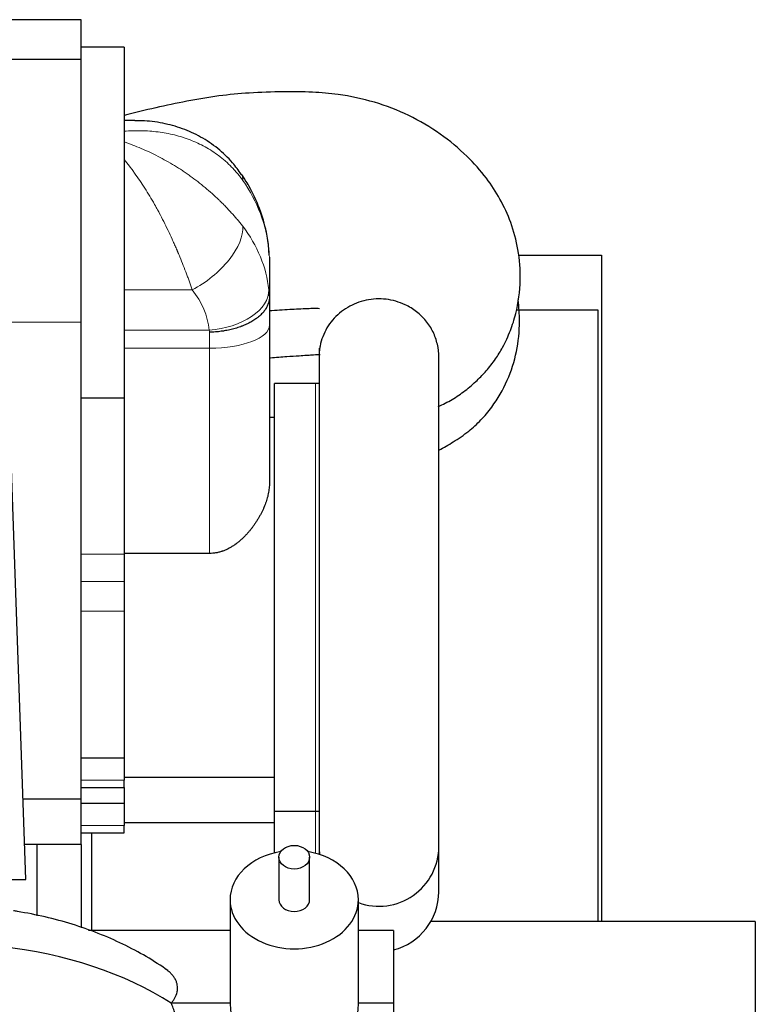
# Model space of a CAD drawing. Header units: inches. Extents: x 0 to 17820, y -10 to 12600.
# Tile 112 of 116: x 16591 to 17021, y 8674 to 9250. Entities that reach past the tile are written whole.
import ezdxf

# ---------------------------------------------------------------- set-up
doc = ezdxf.new("R2010")
doc.units = ezdxf.units.IN
doc.layers.add('1', color=7, linetype='Continuous', true_color=0xffffff)

msp = doc.modelspace()

# ---------------------------------------------------------------- linework, layer by layer
at = {"layer": '1', "color": 2, "linetype": 'Continuous', "lineweight": 25}
for p, q in [((16627.116, 9249.649), (16561.116, 9249.649)), ((16627.116, 9226.317), (16627.116, 9249.649)), ((16652.116, 9233.655), (16627.116, 9233.655)), ((16652.116, 9233.655), (16627.116, 9233.655)), ((16652.116, 9233.655), (16652.116, 9028.78)), ((16652.116, 9233.655), (16652.116, 9028.78)), ((16627.116, 9226.317), (16561.116, 9226.317)), ((16627.116, 9072.856), (16627.116, 9226.317)), ((16658.503, 9190.655), (16652.116, 9190.655)), ((16658.503, 9190.655), (16652.116, 9190.655)), ((16737.116, 9110.93), (16737.116, 9087.688)), ((16737.116, 9110.93), (16737.116, 9087.688)), ((16882.585, 9112.149), (16931.116, 9112.149)), ((16931.116, 9112.149), (16931.116, 8722.652)), ((16737.116, 9086.419), (16737.116, 9071.089)), ((16737.116, 9086.419), (16737.116, 9071.089)), ((16881.386, 9080.149), (16929.116, 9080.149)), ((16929.116, 9080.149), (16929.116, 8722.655)), ((16627.116, 8794.149), (16627.116, 9072.856)), ((16737.116, 9071.089), (16737.116, 8978.956)), ((16737.116, 9071.089), (16737.116, 8978.956)), ((16766.112, 9057.683), (16766.112, 8766.615)), ((16766.112, 9057.683), (16766.112, 8766.615)), ((16836.112, 8766.615), (16836.112, 9052.915)), ((16836.112, 8766.615), (16836.112, 9052.915)), ((16764.116, 9037.149), (16740.116, 9037.149)), ((16764.116, 9037.149), (16740.116, 9037.149)), ((16740.116, 8787.149), (16740.116, 9037.149)), ((16740.116, 8787.149), (16740.116, 9037.149)), ((16627.116, 9028.78), (16652.116, 9028.78)), ((16627.116, 9028.78), (16652.116, 9028.78)), ((16652.116, 9028.78), (16652.116, 8937.306)), ((16652.116, 9028.78), (16652.116, 8937.306)), ((16740.116, 9017.149), (16737.116, 9017.149)), ((16740.116, 9017.149), (16737.116, 9017.149)), ((16594.809, 8747.22), (16586.42, 8987.443)), ((16702.116, 8937.766), (16652.116, 8937.766)), ((16702.116, 8937.766), (16652.116, 8937.766)), ((16652.116, 8937.306), (16652.116, 8921.445)), ((16652.116, 8937.306), (16652.116, 8921.445)), ((16652.116, 8921.445), (16652.116, 8904.133)), ((16652.116, 8921.445), (16652.116, 8904.133)), ((16652.116, 8904.133), (16652.116, 8818.395)), ((16652.116, 8904.133), (16652.116, 8818.395)), ((16627.116, 8818.395), (16652.116, 8818.395)), ((16627.116, 8818.395), (16652.116, 8818.395)), ((16652.116, 8818.395), (16652.116, 8805.262)), ((16652.116, 8818.395), (16652.116, 8805.262)), ((16652.116, 8807.149), (16740.116, 8807.149)), ((16652.116, 8807.149), (16740.116, 8807.149)), ((16652.116, 8801.051), (16652.116, 8805.262)), ((16652.116, 8801.051), (16652.116, 8805.262)), ((16627.116, 8801.051), (16652.116, 8801.051)), ((16627.116, 8801.051), (16652.116, 8801.051)), ((16652.116, 8801.052), (16652.116, 8791.895)), ((16652.116, 8801.052), (16652.116, 8791.895)), ((16627.116, 8794.149), (16593.169, 8794.149)), ((16627.116, 8767.649), (16627.116, 8794.151)), ((16627.116, 8791.895), (16652.116, 8791.895)), ((16627.116, 8791.895), (16652.116, 8791.895)), ((16652.116, 8791.895), (16652.116, 8778.763)), ((16652.116, 8791.895), (16652.116, 8778.763)), ((16740.116, 8762.813), (16740.116, 8787.151)), ((16740.116, 8762.813), (16740.116, 8787.151)), ((16740.116, 8787.149), (16764.116, 8787.149)), ((16740.116, 8787.149), (16764.116, 8787.149)), ((16652.116, 8780.649), (16740.116, 8780.649)), ((16652.116, 8780.649), (16740.116, 8780.649)), ((16627.116, 8774.551), (16652.116, 8774.551)), ((16627.116, 8774.551), (16652.116, 8774.551)), ((16633.116, 8774.554), (16633.116, 8717.383)), ((16652.116, 8774.551), (16652.116, 8778.763)), ((16652.116, 8774.551), (16652.116, 8778.763)), ((16627.116, 8767.649), (16594.096, 8767.649)), ((16601.116, 8767.646), (16601.116, 8725.94)), ((16627.116, 8767.652), (16627.116, 8719.013)), ((16766.112, 8766.617), (16766.112, 8761.965)), ((16766.112, 8766.617), (16766.112, 8761.965)), ((16836.112, 8740.115), (16836.112, 8766.617)), ((16836.112, 8740.115), (16836.112, 8766.617)), ((16742.616, 8760.281), (16742.616, 8735.47)), ((16760.616, 8735.47), (16760.616, 8760.281)), ((16293.422, 8747.22), (16594.809, 8747.22)), ((16714.116, 8735.47), (16714.116, 8675.019)), ((16789.116, 8675.019), (16789.116, 8735.47)), ((17021.116, 8722.649), (16831.443, 8722.649)), ((17021.116, 8722.649), (17021.116, 8643.811)), ((16714.115, 8717.378), (16631.292, 8717.378)), ((16809.616, 8717.378), (16789.112, 8717.378)), ((16809.616, 8717.378), (16809.616, 8675.019)), ((16714.116, 8675.019), (16679.734, 8675.019)), ((16809.616, 8675.019), (16789.116, 8675.019)), ((16809.616, 8675.019), (16809.616, 8604.556))]:
    msp.add_line(p, q, dxfattribs=at)
at = {"layer": '1', "color": 110, "linetype": 'Continuous', "lineweight": 13}
for p, q in [((16652.116, 9091.825), (16691.984, 9091.825)), ((16652.116, 9091.825), (16691.984, 9091.825)), ((16627.116, 9072.856), (16561.116, 9072.856)), ((16652.116, 9068.263), (16701.935, 9068.263)), ((16652.116, 9068.263), (16701.935, 9068.263)), ((16702.116, 9057.695), (16702.116, 9067.037)), ((16702.116, 9057.695), (16702.116, 9067.037)), ((16702.116, 9057.695), (16652.116, 9057.695)), ((16702.116, 9057.695), (16652.116, 9057.695)), ((16702.116, 8937.766), (16702.116, 9057.695)), ((16702.116, 8937.766), (16702.116, 9057.695)), ((16764.116, 8787.149), (16764.116, 9037.149)), ((16764.116, 8787.149), (16764.116, 9037.149)), ((16627.116, 8937.306), (16652.116, 8937.306)), ((16627.116, 8937.306), (16652.116, 8937.306)), ((16627.116, 8921.445), (16652.116, 8921.445)), ((16627.116, 8921.445), (16652.116, 8921.445)), ((16627.116, 8904.133), (16652.116, 8904.133)), ((16627.116, 8904.133), (16652.116, 8904.133)), ((16627.116, 8805.262), (16652.116, 8805.262)), ((16627.116, 8805.262), (16652.116, 8805.262)), ((16764.116, 8762.555), (16764.116, 8787.151)), ((16764.116, 8762.555), (16764.116, 8787.151)), ((16627.116, 8778.763), (16652.116, 8778.763)), ((16627.116, 8778.763), (16652.116, 8778.763))]:
    msp.add_line(p, q, dxfattribs=at)
at = {"layer": '1', "color": 2, "linetype": 'Continuous', "lineweight": 25}
for centre, radius, start, end in [((16764.116, 8997.149), 40, 86.423604, 90), ((16764.116, 8997.149), 40, 86.423604, 90), ((16764.116, 8827.149), 40, 270, 272.860859), ((16764.116, 8827.149), 40, 270, 272.860859), ((16801.112, 8766.615), 35, 180, 187.813125), ((16801.112, 8766.615), 35, 180, 187.813125), ((16801.112, 8766.615), 35, 249.958125, 0), ((16801.112, 8766.615), 35, 249.958125, 0), ((16801.112, 8740.115), 35, 284.059687, 0), ((16801.112, 8740.115), 35, 284.059687, 0), ((16751.616, 8675.019), 37.5, 180, 0)]:
    msp.add_arc(centre, radius, start, end, dxfattribs=at)
at = {"layer": '1', "color": 110, "linetype": 'Continuous', "lineweight": 13}
for centre, major_axis, ratio, start_param, end_param in [((16691.984, 9139.446), (28.778, 19.921), 0.3374508, 5.9932752, 6.2800405), ((16691.984, 9139.446), (28.778, 19.921), 0.3374508, 5.9932752, 6.2800405), ((16637.201, 9107.175), (100, 0), 0.9027302, 0.0905386, 0.568297), ((16637.201, 9107.175), (100, 0), 0.9027302, 0.0905386, 0.568297), ((16691.984, 9112.617), (27.48, 21.676), 0.501576, 4.3356504, 5.9668829), ((16691.984, 9112.617), (27.48, 21.676), 0.501576, 4.3356504, 5.9668829), ((16637.201, 9084.296), (100, 0), 0.8293211, 0.0905376, 0.5682956), ((16637.201, 9084.296), (100, 0), 0.8293211, 0.0905376, 0.5682956), ((16637.201, 9063.505), (65, 0), 0.8095568, 0.0905376, 0.5682956), ((16637.201, 9063.505), (65, 0), 0.8095568, 0.0905376, 0.5682956), ((16701.935, 9089.054), (34.782, 3.901), 0.5916278, 4.6461394, 6.2270827), ((16701.935, 9089.054), (34.782, 3.901), 0.5916278, 4.6461394, 6.2270827), ((16702.116, 9071.089), (35, 0), 0.3826834, 4.712389, 6.2831853), ((16702.116, 9071.089), (35, 0), 0.3826834, 4.712389, 6.2831853)]:
    msp.add_ellipse(centre, major_axis=major_axis, ratio=ratio, start_param=start_param, end_param=end_param, dxfattribs=at)
at = {"layer": '1', "color": 2, "linetype": 'Continuous', "lineweight": 25}
for centre, major_axis, ratio, start_param, end_param in [((16751.616, 8735.47), (-37.5, 0), 0.7660444, 4.9254282, 6.2831853), ((16751.616, 8735.47), (-37.5, 0), 0.7660444, 3.1415927, 4.4994479), ((16751.616, 8735.47), (-37.5, 0), 0.7660444, 0, 3.1415927), ((16751.616, 8735.47), (-9, 0), 0.7660444, 0, 1.5707963), ((16751.616, 8735.47), (-9, 0), 0.7660444, 1.5707963, 3.1415927), ((16549.234, 8590.731), (185, 0), 0.6427876, 0.7878064, 1.4034854)]:
    msp.add_ellipse(centre, major_axis=major_axis, ratio=ratio, start_param=start_param, end_param=end_param, dxfattribs=at)
msp.add_ellipse((16751.616, 8760.281), major_axis=(9, 0), ratio=0.7660444, dxfattribs=at)
for points, knots in [([(16835.733, 9023.621), (16838.526, 9024.818), (16844.061, 9027.603), (16851.899, 9033), (16858.637, 9038.916), (16864.102, 9044.54), (16869.017, 9050.788), (16873.927, 9058.796), (16878.082, 9067.675), (16882.213, 9080.765), (16884.331, 9096.819), (16882.954, 9114.945), (16878.677, 9130.851), (16872.291, 9144.817), (16863.708, 9157.882), (16852.265, 9170.766), (16837.08, 9183.374), (16818.808, 9194.144), (16798.632, 9201.966), (16779.529, 9205.979), (16761.603, 9207.496), (16744.241, 9207.615), (16725.993, 9207.039), (16707.129, 9205.276), (16688.92, 9202.089), (16670.409, 9198.202), (16658.255, 9195.252), (16652.116, 9193.653)], [0, 0, 0, 0, 0.023196, 0.0469994, 0.0728708, 0.0973658, 0.1250493, 0.1478553, 0.1777512, 0.2053617, 0.257304, 0.3036763, 0.3461424, 0.3855708, 0.4233556, 0.4678274, 0.5195215, 0.5733658, 0.6272201, 0.6813465, 0.7190341, 0.7619132, 0.8115884, 0.8560463, 0.9039562, 0.9510863, 1, 1, 1, 1]), ([(16835.733, 9023.621), (16838.526, 9024.818), (16844.061, 9027.603), (16851.899, 9033), (16858.637, 9038.916), (16864.102, 9044.54), (16869.017, 9050.788), (16873.927, 9058.796), (16878.082, 9067.675), (16882.213, 9080.765), (16884.331, 9096.819), (16882.954, 9114.945), (16878.677, 9130.851), (16872.291, 9144.817), (16863.708, 9157.882), (16852.265, 9170.766), (16837.08, 9183.374), (16818.808, 9194.144), (16798.632, 9201.966), (16779.529, 9205.979), (16761.603, 9207.496), (16744.241, 9207.615), (16725.993, 9207.039), (16707.129, 9205.276), (16688.92, 9202.089), (16670.409, 9198.202), (16658.255, 9195.252), (16652.116, 9193.653)], [0, 0, 0, 0, 0.023196, 0.0469994, 0.0728708, 0.0973658, 0.1250493, 0.1478553, 0.1777512, 0.2053617, 0.257304, 0.3036763, 0.3461424, 0.3855708, 0.4233556, 0.4678274, 0.5195215, 0.5733658, 0.6272201, 0.6813465, 0.7190341, 0.7619132, 0.8115884, 0.8560463, 0.9039562, 0.9510863, 1, 1, 1, 1]), ([(16720.579, 9159.213), (16719.044, 9161.62), (16714.977, 9167.171), (16707.025, 9174.654), (16697.093, 9181.377), (16686.215, 9186.316), (16674.615, 9189.409), (16665.247, 9190.707), (16659.817, 9190.544), (16658.476, 9190.461)], [0, 0, 0, 0, 0.1121661, 0.27462, 0.4393649, 0.60211, 0.7690107, 0.9430135, 1, 1, 1, 1]), ([(16720.579, 9159.213), (16719.044, 9161.62), (16714.977, 9167.171), (16707.025, 9174.654), (16697.093, 9181.377), (16686.215, 9186.316), (16674.615, 9189.409), (16665.247, 9190.707), (16659.817, 9190.544), (16658.476, 9190.461)], [0, 0, 0, 0, 0.1121661, 0.27462, 0.4393649, 0.60211, 0.7690107, 0.9430135, 1, 1, 1, 1]), ([(16736.766, 9116.024), (16736.449, 9119.236), (16735.243, 9127.149), (16731.634, 9139.529), (16726.334, 9150.744), (16722.314, 9157.125), (16720.762, 9159.367)], [0, 0, 0, 0, 0.2073113, 0.5168168, 0.8263403, 1, 1, 1, 1]), ([(16736.766, 9116.024), (16736.449, 9119.236), (16735.243, 9127.149), (16731.634, 9139.529), (16726.334, 9150.744), (16722.314, 9157.125), (16720.762, 9159.367)], [0, 0, 0, 0, 0.2073113, 0.5168168, 0.8263403, 1, 1, 1, 1]), ([(16737.116, 9087.623), (16737.116, 9087.294), (16737.087, 9086.637), (16737.003, 9085.985), (16736.834, 9085.01), (16736.667, 9084.364), (16736.334, 9083.402), (16736.085, 9082.763), (16735.78, 9082.129), (16735.53, 9081.655), (16735.4, 9081.418), (16735.262, 9081.182), (16735.168, 9081.025), (16735.12, 9080.946), (16734.878, 9080.555), (16734.464, 9079.936), (16733.768, 9079.03), (16733.256, 9078.44), (16732.45, 9077.567), (16731.865, 9077), (16730.914, 9076.17), (16730.584, 9075.897), (16730.071, 9075.494), (16729.81, 9075.294), (16729.542, 9075.095), (16729.361, 9074.964), (16729.271, 9074.898), (16728.813, 9074.573), (16728.063, 9074.064), (16727.275, 9073.578), (16726.065, 9072.868), (16725.221, 9072.417), (16723.9, 9071.775), (16723.001, 9071.359), (16722.065, 9070.966), (16721.348, 9070.68), (16721.107, 9070.586), (16720.741, 9070.448), (16720.619, 9070.402), (16720.373, 9070.311), (16719.757, 9070.087), (16719.133, 9069.874), (16717.619, 9069.386), (16715.557, 9068.792), (16713.411, 9068.314), (16711.77, 9067.998), (16711.217, 9067.9), (16710.38, 9067.764), (16710.1, 9067.721), (16709.536, 9067.638), (16709.254, 9067.598), (16708.406, 9067.485), (16707.273, 9067.351), (16705.563, 9067.196), (16704.417, 9067.125), (16703.555, 9067.083), (16703.124, 9067.065), (16702.619, 9067.049), (16702.385, 9067.043), (16702.285, 9067.04), (16702.258, 9067.04), (16702.24, 9067.039), (16702.231, 9067.039), (16702.187, 9067.038), (16702.151, 9067.037), (16702.116, 9067.037)], [0, 0, 0, 0, 0.03125, 0.0625, 0.0625, 0.125, 0.125, 0.15625, 0.1875, 0.1875, 0.203125, 0.2109375, 0.2109375, 0.21875, 0.21875, 0.25, 0.28125, 0.3125, 0.3125, 0.375, 0.375, 0.40625, 0.40625, 0.421875, 0.4296875, 0.4296875, 0.4375, 0.4375, 0.46875, 0.5, 0.5, 0.5625, 0.5625, 0.59375, 0.625, 0.625, 0.640625, 0.640625, 0.6484375, 0.6484375, 0.65625, 0.6875, 0.6875, 0.75, 0.8125, 0.8125, 0.84375, 0.84375, 0.859375, 0.859375, 0.875, 0.875, 0.90625, 0.9375, 0.96875, 0.96875, 0.984375, 0.9921875, 0.9960937, 0.9970703, 0.9975586, 0.9975586, 0.9980469, 0.9980469, 1, 1, 1, 1]), ([(16737.116, 9087.623), (16737.116, 9087.294), (16737.087, 9086.637), (16737.003, 9085.985), (16736.834, 9085.01), (16736.667, 9084.364), (16736.334, 9083.402), (16736.085, 9082.763), (16735.78, 9082.129), (16735.53, 9081.655), (16735.4, 9081.418), (16735.262, 9081.182), (16735.168, 9081.025), (16735.12, 9080.946), (16734.878, 9080.555), (16734.464, 9079.936), (16733.768, 9079.03), (16733.256, 9078.44), (16732.45, 9077.567), (16731.865, 9077), (16730.914, 9076.17), (16730.584, 9075.897), (16730.071, 9075.494), (16729.81, 9075.294), (16729.542, 9075.095), (16729.361, 9074.964), (16729.271, 9074.898), (16728.813, 9074.573), (16728.063, 9074.064), (16727.275, 9073.578), (16726.065, 9072.868), (16725.221, 9072.417), (16723.9, 9071.775), (16723.001, 9071.359), (16722.065, 9070.966), (16721.348, 9070.68), (16721.107, 9070.586), (16720.741, 9070.448), (16720.619, 9070.402), (16720.373, 9070.311), (16719.757, 9070.087), (16719.133, 9069.874), (16717.619, 9069.386), (16715.557, 9068.792), (16713.411, 9068.314), (16711.77, 9067.998), (16711.217, 9067.9), (16710.38, 9067.764), (16710.1, 9067.721), (16709.536, 9067.638), (16709.254, 9067.598), (16708.406, 9067.485), (16707.273, 9067.351), (16705.563, 9067.196), (16704.417, 9067.125), (16703.555, 9067.083), (16703.124, 9067.065), (16702.619, 9067.049), (16702.385, 9067.043), (16702.285, 9067.04), (16702.258, 9067.04), (16702.24, 9067.039), (16702.231, 9067.039), (16702.187, 9067.038), (16702.151, 9067.037), (16702.116, 9067.037)], [0, 0, 0, 0, 0.03125, 0.0625, 0.0625, 0.125, 0.125, 0.15625, 0.1875, 0.1875, 0.203125, 0.2109375, 0.2109375, 0.21875, 0.21875, 0.25, 0.28125, 0.3125, 0.3125, 0.375, 0.375, 0.40625, 0.40625, 0.421875, 0.4296875, 0.4296875, 0.4375, 0.4375, 0.46875, 0.5, 0.5, 0.5625, 0.5625, 0.59375, 0.625, 0.625, 0.640625, 0.640625, 0.6484375, 0.6484375, 0.65625, 0.6875, 0.6875, 0.75, 0.8125, 0.8125, 0.84375, 0.84375, 0.859375, 0.859375, 0.875, 0.875, 0.90625, 0.9375, 0.96875, 0.96875, 0.984375, 0.9921875, 0.9960937, 0.9970703, 0.9975586, 0.9975586, 0.9980469, 0.9980469, 1, 1, 1, 1]), ([(16816.481, 9083.07), (16812.965, 9084.728), (16807.236, 9086.357), (16799.424, 9086.616), (16793.609, 9085.877), (16788.007, 9084.207), (16782.766, 9081.667), (16778.039, 9078.316), (16773.949, 9074.258), (16770.62, 9069.596), (16768.134, 9064.467), (16766.768, 9059.699), (16766.341, 9056.673), (16766.24, 9055.509)], [0, 0, 0, 0, 0.1723758, 0.2583993, 0.3444227, 0.4304453, 0.5164687, 0.6024934, 0.6885173, 0.7745395, 0.8605624, 0.9465871, 1, 1, 1, 1]), ([(16816.481, 9083.07), (16812.965, 9084.728), (16807.236, 9086.357), (16799.424, 9086.616), (16793.609, 9085.877), (16788.007, 9084.207), (16782.766, 9081.667), (16778.039, 9078.316), (16773.949, 9074.258), (16770.62, 9069.596), (16768.134, 9064.467), (16766.886, 9060.112), (16766.469, 9057.521), (16766.376, 9056.786)], [0, 0, 0, 0, 0.1758153, 0.2635553, 0.3512952, 0.4390343, 0.5267742, 0.6145154, 0.7022557, 0.7899944, 0.8777337, 0.965475, 1, 1, 1, 1]), ([(16836.141, 8998.111), (16839.083, 8999.675), (16844.944, 9003.021), (16853.383, 9008.768), (16860.625, 9015.404), (16868.661, 9024.831), (16876.672, 9038.421), (16882.078, 9055.666), (16883.659, 9071.564), (16883.008, 9081.766), (16882.455, 9085.921)], [0, 0, 0, 0, 0.1050485, 0.2226142, 0.3239976, 0.4193371, 0.5806976, 0.7352117, 0.8911975, 1, 1, 1, 1]), ([(16836.141, 8998.111), (16839.083, 8999.675), (16844.944, 9003.021), (16853.383, 9008.768), (16860.625, 9015.404), (16868.661, 9024.831), (16876.672, 9038.421), (16882.078, 9055.666), (16883.659, 9071.564), (16883.008, 9081.766), (16882.455, 9085.921)], [0, 0, 0, 0, 0.1050485, 0.2226142, 0.3239976, 0.4193371, 0.5806976, 0.7352117, 0.8911975, 1, 1, 1, 1]), ([(16737.114, 9079.654), (16741.081, 9079.99), (16748.539, 9080.451), (16757.307, 9080.907), (16763.009, 9081.059), (16765.344, 9081.058), (16766.313, 9080.971)], [0, 0, 0, 0, 0.4077985, 0.7648458, 0.8976544, 1, 1, 1, 1]), ([(16737.114, 9079.654), (16741.081, 9079.99), (16748.539, 9080.451), (16757.307, 9080.907), (16763.009, 9081.059), (16765.344, 9081.058), (16766.313, 9080.971)], [0, 0, 0, 0, 0.4077985, 0.7648458, 0.8976544, 1, 1, 1, 1]), ([(16836.115, 9052.43), (16836.115, 9052.438), (16836.135, 9054.982), (16835.577, 9060.066), (16833.004, 9067.308), (16828.827, 9073.815), (16823.257, 9079.235), (16818.824, 9081.965), (16816.481, 9083.07)], [0, 0, 0, 0, 0.0006397, 0.2008461, 0.4010243, 0.6012291, 0.8014105, 1, 1, 1, 1]), ([(16836.115, 9052.48), (16836.133, 9055.007), (16835.574, 9060.074), (16833.004, 9067.308), (16828.827, 9073.815), (16823.257, 9079.235), (16818.824, 9081.965), (16816.481, 9083.07)], [0, 0, 0, 0, 0.1997976, 0.4002384, 0.6007059, 0.8011499, 1, 1, 1, 1]), ([(16737.121, 9052.088), (16737.334, 9052.107), (16740.718, 9052.401), (16746.518, 9052.823), (16753.559, 9053.279), (16758.407, 9053.58), (16762.303, 9053.828), (16764.988, 9054.091), (16766.583, 9053.976), (16766.768, 9053.959)], [0, 0, 0, 0, 0.0215711, 0.342265, 0.5863426, 0.7326389, 0.8329393, 0.9805229, 1, 1, 1, 1]), ([(16737.121, 9052.088), (16737.334, 9052.107), (16740.718, 9052.401), (16746.518, 9052.823), (16753.559, 9053.279), (16758.407, 9053.58), (16762.303, 9053.828), (16764.988, 9054.091), (16766.583, 9053.976), (16766.768, 9053.959)], [0, 0, 0, 0, 0.0215711, 0.342265, 0.5863426, 0.7326389, 0.8329393, 0.9805229, 1, 1, 1, 1]), ([(16737.116, 8978.956), (16737.116, 8978.441), (16737.101, 8977.924), (16737.043, 8976.888), (16737, 8976.369), (16736.887, 8975.327), (16736.817, 8974.804), (16736.652, 8973.756), (16736.556, 8973.231), (16736.232, 8971.65), (16735.966, 8970.59), (16735.339, 8968.458), (16734.978, 8967.387), (16734.365, 8965.772), (16734.149, 8965.232), (16733.864, 8964.556), (16733.807, 8964.42), (16733.69, 8964.15), (16733.513, 8963.745), (16733.33, 8963.341), (16732.958, 8962.535), (16732.44, 8961.466), (16731.605, 8959.875), (16730.71, 8958.3), (16729.755, 8956.74), (16729.078, 8955.711), (16728.381, 8954.688), (16728.022, 8954.18), (16727.468, 8953.422), (16727.187, 8953.045), (16726.9, 8952.669), (16726.707, 8952.419), (16726.61, 8952.294), (16726.121, 8951.672), (16725.721, 8951.181), (16724.903, 8950.212), (16724.485, 8949.735), (16723.63, 8948.795), (16723.193, 8948.332), (16722.299, 8947.422), (16721.842, 8946.975), (16720.907, 8946.098), (16720.429, 8945.669), (16719.45, 8944.828), (16718.949, 8944.418), (16718.178, 8943.818), (16717.918, 8943.621), (16717.523, 8943.329), (16717.391, 8943.232), (16717.191, 8943.089), (16717.124, 8943.041), (16716.99, 8942.946), (16716.385, 8942.521), (16715.769, 8942.116), (16714.654, 8941.428), (16714.087, 8941.101), (16712.932, 8940.484), (16712.343, 8940.194), (16711.143, 8939.654), (16710.531, 8939.404), (16709.75, 8939.121), (16709.593, 8939.066), (16709.357, 8938.985), (16709.277, 8938.958), (16709.119, 8938.906), (16708.723, 8938.778), (16708.325, 8938.66), (16707.367, 8938.397), (16706.723, 8938.249), (16705.425, 8938.01), (16704.771, 8937.919), (16703.451, 8937.797), (16702.786, 8937.766), (16702.116, 8937.766)], [0, 0, 0, 0, 0.03125, 0.03125, 0.0625, 0.0625, 0.09375, 0.09375, 0.125, 0.125, 0.1875, 0.1875, 0.25, 0.25, 0.28125, 0.28125, 0.2890625, 0.2890625, 0.296875, 0.3125, 0.3125, 0.34375, 0.375, 0.40625, 0.4375, 0.46875, 0.46875, 0.5, 0.5, 0.515625, 0.5234375, 0.5234375, 0.53125, 0.53125, 0.5625, 0.5625, 0.59375, 0.59375, 0.625, 0.625, 0.65625, 0.65625, 0.6875, 0.6875, 0.71875, 0.71875, 0.734375, 0.734375, 0.7421875, 0.7421875, 0.7460937, 0.7460937, 0.75, 0.78125, 0.78125, 0.8125, 0.8125, 0.84375, 0.84375, 0.875, 0.875, 0.8828125, 0.8828125, 0.8867187, 0.8867187, 0.890625, 0.90625, 0.90625, 0.9375, 0.9375, 0.96875, 0.96875, 1, 1, 1, 1]), ([(16737.116, 8978.956), (16737.116, 8978.441), (16737.101, 8977.924), (16737.043, 8976.888), (16737, 8976.369), (16736.887, 8975.327), (16736.817, 8974.804), (16736.652, 8973.756), (16736.556, 8973.231), (16736.232, 8971.65), (16735.966, 8970.59), (16735.339, 8968.458), (16734.978, 8967.387), (16734.365, 8965.772), (16734.149, 8965.232), (16733.864, 8964.556), (16733.807, 8964.42), (16733.69, 8964.15), (16733.513, 8963.745), (16733.33, 8963.341), (16732.958, 8962.535), (16732.44, 8961.466), (16731.605, 8959.875), (16730.71, 8958.3), (16729.755, 8956.74), (16729.078, 8955.711), (16728.381, 8954.688), (16728.022, 8954.18), (16727.468, 8953.422), (16727.187, 8953.045), (16726.9, 8952.669), (16726.707, 8952.419), (16726.61, 8952.294), (16726.121, 8951.672), (16725.721, 8951.181), (16724.903, 8950.212), (16724.485, 8949.735), (16723.63, 8948.795), (16723.193, 8948.332), (16722.299, 8947.422), (16721.842, 8946.975), (16720.907, 8946.098), (16720.429, 8945.669), (16719.45, 8944.828), (16718.949, 8944.418), (16718.178, 8943.818), (16717.918, 8943.621), (16717.523, 8943.329), (16717.391, 8943.232), (16717.191, 8943.089), (16717.124, 8943.041), (16716.99, 8942.946), (16716.385, 8942.521), (16715.769, 8942.116), (16714.654, 8941.428), (16714.087, 8941.101), (16712.932, 8940.484), (16712.343, 8940.194), (16711.143, 8939.654), (16710.531, 8939.404), (16709.75, 8939.121), (16709.593, 8939.066), (16709.357, 8938.985), (16709.277, 8938.958), (16709.119, 8938.906), (16708.723, 8938.778), (16708.325, 8938.66), (16707.367, 8938.397), (16706.723, 8938.249), (16705.425, 8938.01), (16704.771, 8937.919), (16703.451, 8937.797), (16702.786, 8937.766), (16702.116, 8937.766)], [0, 0, 0, 0, 0.03125, 0.03125, 0.0625, 0.0625, 0.09375, 0.09375, 0.125, 0.125, 0.1875, 0.1875, 0.25, 0.25, 0.28125, 0.28125, 0.2890625, 0.2890625, 0.296875, 0.3125, 0.3125, 0.34375, 0.375, 0.40625, 0.4375, 0.46875, 0.46875, 0.5, 0.5, 0.515625, 0.5234375, 0.5234375, 0.53125, 0.53125, 0.5625, 0.5625, 0.59375, 0.59375, 0.625, 0.625, 0.65625, 0.65625, 0.6875, 0.6875, 0.71875, 0.71875, 0.734375, 0.734375, 0.7421875, 0.7421875, 0.7460938, 0.7460938, 0.75, 0.78125, 0.78125, 0.8125, 0.8125, 0.84375, 0.84375, 0.875, 0.875, 0.8828125, 0.8828125, 0.8867188, 0.8867188, 0.890625, 0.90625, 0.90625, 0.9375, 0.9375, 0.96875, 0.96875, 1, 1, 1, 1]), ([(16677.8, 8694.002), (16669.671, 8699.777), (16652.295, 8710.007), (16622.32, 8721.748), (16599.942, 8726.979), (16588.255, 8728.833), (16587.452, 8728.956)], [0, 0, 0, 0, 0.3290014, 0.6544954, 0.9762921, 1, 1, 1, 1]), ([(16679.734, 8675.019), (16680.167, 8675.532), (16680.564, 8676.05), (16681.286, 8677.094), (16681.611, 8677.62), (16682.184, 8678.683), (16682.433, 8679.219), (16682.852, 8680.302), (16683.021, 8680.848), (16683.181, 8681.538), (16683.21, 8681.676), (16683.25, 8681.884), (16683.262, 8681.953), (16683.286, 8682.092), (16683.343, 8682.439), (16683.381, 8682.785), (16683.441, 8683.614), (16683.437, 8684.165), (16683.338, 8685.263), (16683.244, 8685.809), (16682.965, 8686.898), (16682.779, 8687.441), (16682.429, 8688.251), (16682.301, 8688.521), (16682.125, 8688.857), (16682.089, 8688.924), (16682.016, 8689.059), (16681.978, 8689.126), (16681.864, 8689.327), (16681.784, 8689.46), (16681.374, 8690.125), (16681.002, 8690.645), (16680.172, 8691.666), (16679.714, 8692.166), (16678.714, 8693.145), (16678.171, 8693.624), (16677.293, 8694.327), (16676.99, 8694.559), (16676.523, 8694.901), (16676.366, 8695.012), (16676.207, 8695.123)], [0, 0, 0, 0, 0.0784621, 0.0784621, 0.1569243, 0.1569243, 0.2353864, 0.2353864, 0.3138486, 0.3138486, 0.3334641, 0.3334641, 0.3432719, 0.3432719, 0.3530796, 0.3923107, 0.3923107, 0.4707729, 0.4707729, 0.549235, 0.549235, 0.6276971, 0.6276971, 0.6669282, 0.6669282, 0.676736, 0.676736, 0.6865437, 0.6865437, 0.7061593, 0.7061593, 0.7846214, 0.7846214, 0.8630836, 0.8630836, 0.9415457, 0.9415457, 0.9807768, 0.9807768, 1, 1, 1, 1]), ([(16618.942, 8616.769), (16621.143, 8616.769), (16623.338, 8616.807), (16627.709, 8616.978), (16629.887, 8617.111), (16633.138, 8617.398), (16634.219, 8617.507), (16636.376, 8617.759), (16637.452, 8617.9), (16639.597, 8618.218), (16640.667, 8618.394), (16642.799, 8618.784), (16643.862, 8618.999), (16645.981, 8619.468), (16647.037, 8619.724), (16649.14, 8620.281), (16650.188, 8620.582), (16652.275, 8621.235), (16653.314, 8621.587), (16654.606, 8622.061), (16654.994, 8622.206), (16655.38, 8622.355), (16655.638, 8622.455), (16655.766, 8622.506), (16656.408, 8622.761), (16656.917, 8622.971), (16658.433, 8623.62), (16659.428, 8624.079), (16661.382, 8625.051), (16662.342, 8625.565), (16664.225, 8626.65), (16665.149, 8627.222), (16666.505, 8628.126), (16666.952, 8628.435), (16667.615, 8628.911), (16667.944, 8629.153), (16668.271, 8629.398), (16668.488, 8629.563), (16668.596, 8629.646), (16669.566, 8630.397), (16670.396, 8631.09), (16671.992, 8632.528), (16672.757, 8633.273), (16674.221, 8634.816), (16674.92, 8635.614), (16676.247, 8637.265), (16676.877, 8638.117), (16677.766, 8639.44), (16678.053, 8639.889), (16678.401, 8640.458), (16678.47, 8640.573), (16678.606, 8640.802), (16678.809, 8641.147), (16679.005, 8641.494), (16679.644, 8642.656), (16680.109, 8643.601), (16680.949, 8645.518), (16681.323, 8646.492), (16681.982, 8648.467), (16682.267, 8649.47), (16682.625, 8650.995), (16682.733, 8651.507), (16682.878, 8652.28), (16682.924, 8652.539), (16682.988, 8652.929), (16683.008, 8653.059), (16683.048, 8653.319), (16683.067, 8653.449), (16683.232, 8654.62), (16683.33, 8655.66), (16683.435, 8657.739), (16683.442, 8658.778), (16683.367, 8660.854), (16683.286, 8661.892), (16683.098, 8663.448), (16683.025, 8663.967), (16682.92, 8664.615), (16682.898, 8664.744), (16682.854, 8665.003), (16682.831, 8665.133), (16682.759, 8665.521), (16682.709, 8665.779), (16682.447, 8667.067), (16682.197, 8668.085), (16681.62, 8670.102), (16681.294, 8671.099), (16680.568, 8673.074), (16680.169, 8674.052), (16679.734, 8675.019)], [0, 0, 0, 0, 0.0625, 0.0625, 0.125, 0.125, 0.15625, 0.15625, 0.1875, 0.1875, 0.21875, 0.21875, 0.25, 0.25, 0.28125, 0.28125, 0.3125, 0.3125, 0.34375, 0.34375, 0.3515625, 0.3554688, 0.3554688, 0.359375, 0.359375, 0.375, 0.375, 0.40625, 0.40625, 0.4375, 0.4375, 0.46875, 0.46875, 0.484375, 0.484375, 0.4921875, 0.4960938, 0.4960938, 0.5, 0.5, 0.53125, 0.53125, 0.5625, 0.5625, 0.59375, 0.59375, 0.625, 0.625, 0.640625, 0.640625, 0.6445312, 0.6445312, 0.6484375, 0.65625, 0.65625, 0.6875, 0.6875, 0.71875, 0.71875, 0.75, 0.75, 0.765625, 0.765625, 0.7734375, 0.7734375, 0.7773437, 0.7773437, 0.78125, 0.78125, 0.8125, 0.8125, 0.84375, 0.84375, 0.875, 0.875, 0.890625, 0.890625, 0.8945312, 0.8945312, 0.8984375, 0.8984375, 0.90625, 0.90625, 0.9375, 0.9375, 0.96875, 0.96875, 1, 1, 1, 1])]:
    msp.add_open_spline(points, degree=3, knots=knots, dxfattribs=at)
at = {"layer": '1', "color": 110, "linetype": 'Continuous', "lineweight": 13}
for points, knots in [([(16721.483, 9155.759), (16720.983, 9156.466), (16720.473, 9157.157), (16719.435, 9158.511), (16718.905, 9159.174), (16717.828, 9160.471), (16717.28, 9161.106), (16716.164, 9162.349), (16715.596, 9162.957), (16713.865, 9164.741), (16712.673, 9165.879), (16710.827, 9167.512), (16710.202, 9168.043), (16709.25, 9168.823), (16708.93, 9169.079), (16708.447, 9169.46), (16708.286, 9169.586), (16707.961, 9169.836), (16707.799, 9169.961), (16706.332, 9171.072), (16705.003, 9172.001), (16702.295, 9173.754), (16700.915, 9174.577), (16698.107, 9176.123), (16696.678, 9176.845), (16693.769, 9178.192), (16692.291, 9178.818), (16690.035, 9179.685), (16689.276, 9179.963), (16688.13, 9180.362), (16687.747, 9180.491), (16686.979, 9180.745), (16686.595, 9180.868), (16684.669, 9181.47), (16683.116, 9181.902), (16679.988, 9182.672), (16678.412, 9183.011), (16675.236, 9183.599), (16673.637, 9183.848), (16670.414, 9184.26), (16668.791, 9184.423), (16665.52, 9184.664), (16663.872, 9184.743), (16660.551, 9184.817), (16658.878, 9184.812), (16655.506, 9184.721), (16653.814, 9184.634), (16652.116, 9184.508)], [0, 0, 0, 0, 0.03125, 0.03125, 0.0625, 0.0625, 0.09375, 0.09375, 0.125, 0.125, 0.1875, 0.1875, 0.21875, 0.21875, 0.234375, 0.234375, 0.2421875, 0.2421875, 0.25, 0.25, 0.3125, 0.3125, 0.375, 0.375, 0.4375, 0.4375, 0.5, 0.5, 0.53125, 0.53125, 0.546875, 0.546875, 0.5625, 0.5625, 0.625, 0.625, 0.6875, 0.6875, 0.75, 0.75, 0.8125, 0.8125, 0.875, 0.875, 0.9375, 0.9375, 1, 1, 1, 1]), ([(16721.483, 9155.759), (16720.983, 9156.466), (16720.473, 9157.157), (16719.435, 9158.511), (16718.905, 9159.174), (16717.828, 9160.471), (16717.28, 9161.106), (16716.164, 9162.349), (16715.596, 9162.957), (16713.865, 9164.741), (16712.673, 9165.879), (16710.827, 9167.512), (16710.202, 9168.043), (16709.25, 9168.823), (16708.93, 9169.079), (16708.447, 9169.46), (16708.286, 9169.586), (16707.961, 9169.836), (16707.799, 9169.961), (16706.332, 9171.072), (16705.003, 9172.001), (16702.295, 9173.754), (16700.915, 9174.577), (16698.107, 9176.123), (16696.678, 9176.845), (16693.769, 9178.192), (16692.291, 9178.818), (16690.035, 9179.685), (16689.276, 9179.963), (16688.13, 9180.362), (16687.747, 9180.491), (16686.979, 9180.745), (16686.595, 9180.868), (16684.669, 9181.47), (16683.116, 9181.902), (16679.988, 9182.672), (16678.412, 9183.011), (16675.236, 9183.599), (16673.637, 9183.848), (16670.414, 9184.26), (16668.791, 9184.423), (16665.52, 9184.664), (16663.872, 9184.743), (16660.551, 9184.817), (16658.878, 9184.812), (16655.506, 9184.721), (16653.814, 9184.634), (16652.116, 9184.508)], [0, 0, 0, 0, 0.03125, 0.03125, 0.0625, 0.0625, 0.09375, 0.09375, 0.125, 0.125, 0.1875, 0.1875, 0.21875, 0.21875, 0.234375, 0.234375, 0.2421875, 0.2421875, 0.25, 0.25, 0.3125, 0.3125, 0.375, 0.375, 0.4375, 0.4375, 0.5, 0.5, 0.53125, 0.53125, 0.546875, 0.546875, 0.5625, 0.5625, 0.625, 0.625, 0.6875, 0.6875, 0.75, 0.75, 0.8125, 0.8125, 0.875, 0.875, 0.9375, 0.9375, 1, 1, 1, 1]), ([(16652.116, 9178.23), (16653.814, 9177.66), (16655.506, 9177.054), (16658.878, 9175.771), (16660.551, 9175.097), (16663.872, 9173.685), (16665.52, 9172.948), (16668.791, 9171.41), (16670.414, 9170.611), (16673.637, 9168.949), (16675.236, 9168.087), (16678.412, 9166.302), (16679.988, 9165.378), (16683.116, 9163.467), (16684.669, 9162.48), (16686.595, 9161.206), (16686.979, 9160.949), (16687.747, 9160.432), (16688.13, 9160.171), (16689.276, 9159.382), (16690.035, 9158.85), (16692.291, 9157.238), (16693.77, 9156.14), (16696.678, 9153.899), (16698.107, 9152.756), (16700.916, 9150.426), (16702.295, 9149.239), (16705.003, 9146.82), (16706.333, 9145.589), (16707.799, 9144.18), (16707.961, 9144.023), (16708.286, 9143.709), (16708.447, 9143.551), (16708.93, 9143.078), (16709.25, 9142.762), (16710.202, 9141.813), (16710.827, 9141.178), (16712.673, 9139.267), (16713.865, 9137.985), (16715.596, 9136.054), (16716.164, 9135.41), (16717.28, 9134.118), (16717.828, 9133.47), (16718.906, 9132.175), (16719.435, 9131.526), (16720.473, 9130.228), (16720.983, 9129.579), (16721.483, 9128.93)], [0, 0, 0, 0, 0.0625, 0.0625, 0.125, 0.125, 0.1875, 0.1875, 0.25, 0.25, 0.3125, 0.3125, 0.375, 0.375, 0.4375, 0.4375, 0.453125, 0.453125, 0.46875, 0.46875, 0.5, 0.5, 0.5625, 0.5625, 0.625, 0.625, 0.6875, 0.6875, 0.75, 0.75, 0.7578125, 0.7578125, 0.765625, 0.765625, 0.78125, 0.78125, 0.8125, 0.8125, 0.875, 0.875, 0.90625, 0.90625, 0.9375, 0.9375, 0.96875, 0.96875, 1, 1, 1, 1]), ([(16652.116, 9178.23), (16653.814, 9177.66), (16655.506, 9177.054), (16658.878, 9175.771), (16660.551, 9175.097), (16663.872, 9173.685), (16665.52, 9172.948), (16668.791, 9171.41), (16670.414, 9170.611), (16673.637, 9168.949), (16675.236, 9168.087), (16678.412, 9166.302), (16679.988, 9165.378), (16683.116, 9163.467), (16684.669, 9162.48), (16686.595, 9161.206), (16686.979, 9160.949), (16687.747, 9160.432), (16688.13, 9160.171), (16689.276, 9159.382), (16690.035, 9158.85), (16692.291, 9157.238), (16693.77, 9156.14), (16696.678, 9153.899), (16698.107, 9152.756), (16700.916, 9150.426), (16702.295, 9149.239), (16705.003, 9146.82), (16706.333, 9145.589), (16707.799, 9144.18), (16707.961, 9144.023), (16708.286, 9143.709), (16708.447, 9143.551), (16708.93, 9143.078), (16709.25, 9142.762), (16710.202, 9141.813), (16710.827, 9141.178), (16712.673, 9139.267), (16713.865, 9137.985), (16715.596, 9136.054), (16716.164, 9135.41), (16717.28, 9134.118), (16717.828, 9133.47), (16718.906, 9132.175), (16719.435, 9131.526), (16720.473, 9130.228), (16720.983, 9129.579), (16721.483, 9128.93)], [0, 0, 0, 0, 0.0625, 0.0625, 0.125, 0.125, 0.1875, 0.1875, 0.25, 0.25, 0.3125, 0.3125, 0.375, 0.375, 0.4375, 0.4375, 0.453125, 0.453125, 0.46875, 0.46875, 0.5, 0.5, 0.5625, 0.5625, 0.625, 0.625, 0.6875, 0.6875, 0.75, 0.75, 0.7578125, 0.7578125, 0.765625, 0.765625, 0.78125, 0.78125, 0.8125, 0.8125, 0.875, 0.875, 0.90625, 0.90625, 0.9375, 0.9375, 0.96875, 0.96875, 1, 1, 1, 1]), ([(16691.984, 9091.825), (16691.727, 9092.574), (16691.465, 9093.329), (16690.93, 9094.855), (16690.657, 9095.625), (16690.1, 9097.179), (16689.532, 9098.746), (16688.942, 9100.34), (16688.039, 9102.75), (16687.414, 9104.383), (16686.114, 9107.696), (16685.44, 9109.377), (16684.387, 9111.933), (16684.029, 9112.791), (16683.619, 9113.763), (16683.574, 9113.871), (16683.482, 9114.087), (16683.436, 9114.195), (16683.298, 9114.52), (16683.021, 9115.17), (16682.742, 9115.819), (16682.181, 9117.116), (16681.803, 9117.979), (16681.037, 9119.703), (16680.65, 9120.564), (16679.476, 9123.141), (16678.676, 9124.854), (16677.039, 9128.267), (16676.202, 9129.967), (16674.489, 9133.354), (16673.613, 9135.041), (16672.492, 9137.14), (16672.266, 9137.559), (16671.926, 9138.187), (16671.812, 9138.397), (16671.584, 9138.815), (16671.241, 9139.441), (16670.895, 9140.065), (16670.549, 9140.686), (16670.433, 9140.893), (16670.201, 9141.306), (16670.085, 9141.512), (16669.04, 9143.36), (16668.101, 9144.971), (16666.205, 9148.131), (16665.248, 9149.681), (16663.311, 9152.719), (16662.332, 9154.207), (16660.35, 9157.124), (16659.348, 9158.551), (16657.826, 9160.646), (16657.315, 9161.337), (16656.672, 9162.191), (16656.544, 9162.361), (16656.286, 9162.7), (16656.157, 9162.869), (16655.769, 9163.375), (16655.51, 9163.71), (16654.213, 9165.371), (16653.168, 9166.658), (16652.116, 9167.904)], [0, 0, 0, 0, 0.03125, 0.03125, 0.0625, 0.0625, 0.09375, 0.125, 0.125, 0.1875, 0.1875, 0.25, 0.25, 0.28125, 0.28125, 0.2851562, 0.2851562, 0.2890625, 0.2890625, 0.296875, 0.3125, 0.3125, 0.34375, 0.34375, 0.375, 0.375, 0.4375, 0.4375, 0.5, 0.5, 0.5625, 0.5625, 0.578125, 0.578125, 0.5859375, 0.5859375, 0.59375, 0.609375, 0.609375, 0.6171875, 0.6171875, 0.625, 0.625, 0.6875, 0.6875, 0.75, 0.75, 0.8125, 0.8125, 0.875, 0.875, 0.90625, 0.90625, 0.9140625, 0.9140625, 0.921875, 0.921875, 0.9375, 0.9375, 1, 1, 1, 1]), ([(16691.984, 9091.825), (16691.727, 9092.574), (16691.465, 9093.329), (16690.93, 9094.855), (16690.657, 9095.625), (16690.1, 9097.179), (16689.532, 9098.746), (16688.942, 9100.34), (16688.039, 9102.75), (16687.414, 9104.383), (16686.114, 9107.696), (16685.44, 9109.377), (16684.387, 9111.933), (16684.029, 9112.791), (16683.619, 9113.763), (16683.574, 9113.871), (16683.482, 9114.087), (16683.436, 9114.195), (16683.298, 9114.52), (16683.021, 9115.17), (16682.742, 9115.819), (16682.181, 9117.116), (16681.803, 9117.979), (16681.037, 9119.703), (16680.65, 9120.564), (16679.476, 9123.141), (16678.676, 9124.854), (16677.039, 9128.267), (16676.202, 9129.967), (16674.489, 9133.354), (16673.613, 9135.041), (16672.492, 9137.14), (16672.266, 9137.559), (16671.926, 9138.187), (16671.812, 9138.397), (16671.584, 9138.815), (16671.241, 9139.441), (16670.895, 9140.065), (16670.549, 9140.686), (16670.433, 9140.893), (16670.201, 9141.306), (16670.085, 9141.512), (16669.04, 9143.36), (16668.101, 9144.971), (16666.205, 9148.131), (16665.248, 9149.681), (16663.311, 9152.719), (16662.332, 9154.207), (16660.35, 9157.124), (16659.348, 9158.551), (16657.826, 9160.646), (16657.315, 9161.337), (16656.672, 9162.191), (16656.544, 9162.361), (16656.286, 9162.7), (16656.157, 9162.869), (16655.769, 9163.375), (16655.51, 9163.71), (16654.213, 9165.371), (16653.168, 9166.658), (16652.116, 9167.904)], [0, 0, 0, 0, 0.03125, 0.03125, 0.0625, 0.0625, 0.09375, 0.125, 0.125, 0.1875, 0.1875, 0.25, 0.25, 0.28125, 0.28125, 0.2851562, 0.2851562, 0.2890625, 0.2890625, 0.296875, 0.3125, 0.3125, 0.34375, 0.34375, 0.375, 0.375, 0.4375, 0.4375, 0.5, 0.5, 0.5625, 0.5625, 0.578125, 0.578125, 0.5859375, 0.5859375, 0.59375, 0.609375, 0.609375, 0.6171875, 0.6171875, 0.625, 0.625, 0.6875, 0.6875, 0.75, 0.75, 0.8125, 0.8125, 0.875, 0.875, 0.90625, 0.90625, 0.9140625, 0.9140625, 0.921875, 0.921875, 0.9375, 0.9375, 1, 1, 1, 1])]:
    msp.add_open_spline(points, degree=3, knots=knots, dxfattribs=at)
at = {"layer": '1', "color": 2, "linetype": 'Continuous', "lineweight": 25}
for points, degree in [([(16736.964, 9112.068), (16736.665, 9116.024)], 1), ([(16736.964, 9112.068), (16736.665, 9116.024)], 1), ([(16737.116, 9110.986), (16737.116, 9110.969), (16737.116, 9110.95), (16737.116, 9110.93)], 3), ([(16737.116, 9110.986), (16737.116, 9110.969), (16737.116, 9110.95), (16737.116, 9110.93)], 3), ([(16737.116, 9087.688), (16737.116, 9087.668), (16737.116, 9087.646), (16737.116, 9087.623)], 3), ([(16737.116, 9087.688), (16737.116, 9087.668), (16737.116, 9087.646), (16737.116, 9087.623)], 3)]:
    msp.add_open_spline(points, degree=degree, dxfattribs=at)
at = {"layer": '1', "color": 110, "linetype": 'Continuous', "lineweight": 13}
for points in [[(16737.116, 9110.93), (16737.048, 9112.392), (16736.94, 9113.861), (16736.791, 9115.337)], [(16737.116, 9110.93), (16737.048, 9112.392), (16736.94, 9113.861), (16736.791, 9115.337)], [(16736.791, 9091.794), (16736.94, 9090.439), (16737.048, 9089.07), (16737.116, 9087.688)], [(16736.791, 9091.794), (16736.94, 9090.439), (16737.048, 9089.07), (16737.116, 9087.688)], [(16702.116, 9067.037), (16702.072, 9067.451), (16702.011, 9067.86), (16701.935, 9068.263)], [(16702.116, 9067.037), (16702.072, 9067.451), (16702.011, 9067.86), (16701.935, 9068.263)]]:
    msp.add_open_spline(points, degree=3, dxfattribs=at)

doc.saveas('drawing.dxf')
